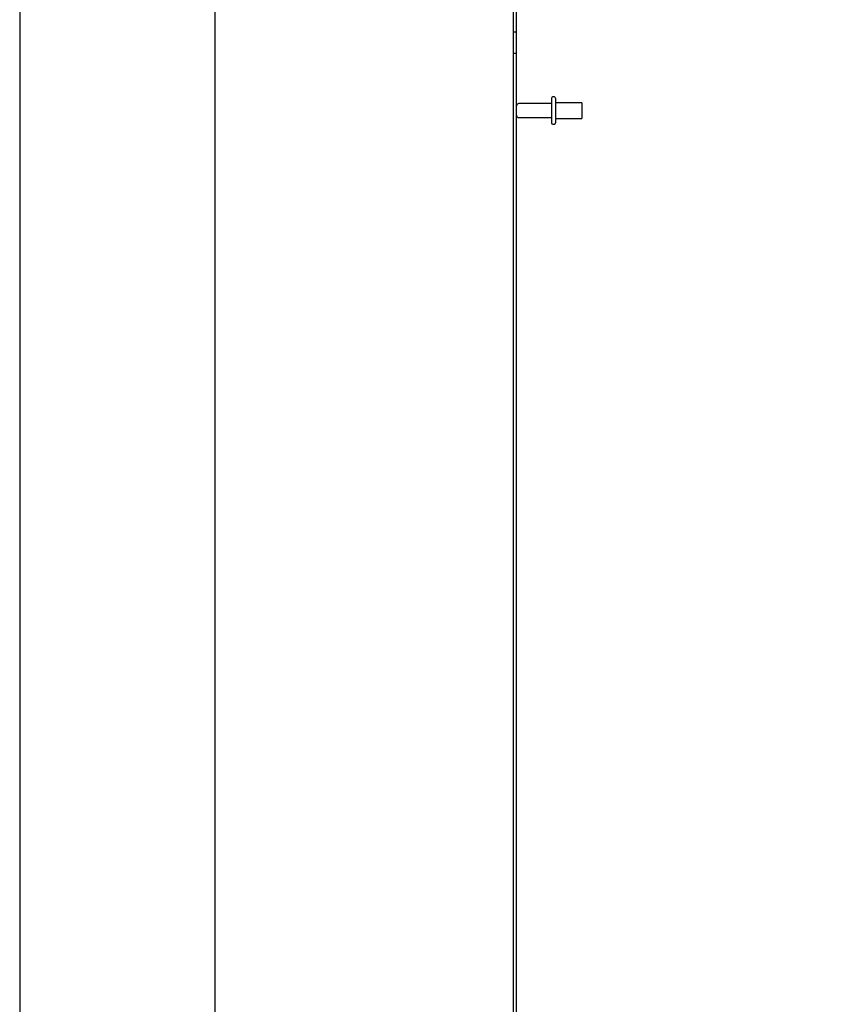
# Model space of a CAD drawing. Header units: inches. Extents: x 1 to 299, y -2 to 199.
# Tile 8 of 26: x 1 to 21, y 105 to 129. Entities that reach past the tile are written whole.
import ezdxf
from ezdxf.enums import TextEntityAlignment as Align
from ezdxf.lldxf.tags import DXFTag

# ---------------------------------------------------------------- set-up
doc = ezdxf.new("R2010")
doc.units = ezdxf.units.IN
doc.header["$MEASUREMENT"] = 0
for name, color, linetype in [('COM70708-4', 7, 'Continuous'), ('Default', 7, 'Continuous'), ('STD26089', 7, 'Continuous')]:
    doc.layers.add(name, color=color, linetype=linetype)
doc.styles.add('SEACAD_Times_New_Roman', font='times.ttf')
tags = doc.linetypes.add('HIDDEN2', pattern=[0.1875, 0.125, -0.0625]).pattern_tags.tags
tags[6:7] = [DXFTag(74, 4), DXFTag(75, 0), DXFTag(340, '0'), DXFTag(46, 0.0), DXFTag(50, 0.0), DXFTag(44, 0.0), DXFTag(45, 0.0)]
tags[4:5] = [DXFTag(74, 4), DXFTag(75, 0), DXFTag(340, '0'), DXFTag(46, 0.0), DXFTag(50, 0.0), DXFTag(44, 0.0), DXFTag(45, 0.0)]
doc.dimstyles.new('HAMMOND_(STH_-_300x200)', dxfattribs={"dimtxt": 1.5, "dimasz": 1.875, "dimexe": 0.75, "dimexo": 0.75, "dimgap": 0.375, "dimtad": 0, "dimtih": 1, "dimtoh": 1, "dimzin": 0, "dimdsep": 46, "dimtxsty": 'SEACAD_Times_New_Roman', "dimblk1": '_SE_FILLED', "dimblk2": '_SE_FILLED', "dimsah": 1, "dimcen": 0.75, "dimadec": 0, "dimazin": 0, "dimtfac": 0.8, "dimtofl": 0, "dimtmove": 0, "dimatfit": 3, "dimfxl": 1, "dimtolj": 1, "dimtzin": 0, "dimarcsym": 0})

# ---------------------------------------------------------------- blocks, each defined once
blk = doc.blocks.new('SE1')
at = {"layer": 'COM70708-4', "color": 7, "linetype": 'Continuous'}
blk.add_line((13.152, 69.208), (13.152, 136.505), dxfattribs=at)
at = {"layer": 'COM70708-4', "color": 7, "linetype": 'HIDDEN2'}
for p, q in [((13.224, 69.208), (13.224, 136.505)), ((13.224, 128.636), (13.152, 128.636)), ((13.152, 128.136), (13.224, 128.136))]:
    blk.add_line(p, q, dxfattribs=at)
at = {"layer": 'STD26089', "color": 7, "linetype": 'HIDDEN2'}
for p, q in [((14.061, 127.056), (14.061, 126.466)), ((14.131, 127.086), (14.091, 127.086)), ((14.161, 127.056), (14.161, 126.466)), ((14.061, 126.927), (13.284, 126.927)), ((14.786, 126.949), (14.161, 126.949)), ((14.786, 126.949), (14.786, 126.574)), ((13.284, 126.595), (14.061, 126.595)), ((14.161, 126.574), (14.786, 126.574)), ((14.091, 126.436), (14.131, 126.436))]:
    blk.add_line(p, q, dxfattribs=at)
for centre, radius, start, end in [((14.091, 127.056), 0.03, 90, 180), ((14.131, 127.056), 0.03, 0, 90), ((13.284, 126.867), 0.06, 90, 180), ((13.284, 126.655), 0.06, 180, 270), ((14.091, 126.466), 0.03, 180, 270), ((14.131, 126.466), 0.03, 270, 0)]:
    blk.add_arc(centre, radius, start, end, dxfattribs=at)
blk = doc.blocks.new('DMBLK311')
at = {"layer": 'Default', "linetype": 'Continuous', "transparency": 16777216}
for points in [[(5.711, 134.718), (6.336, 134.718), (6.023, 136.593)], [(5.711, 71.011), (6.023, 69.136), (6.336, 71.011)]]:
    blk.add_hatch(color=7, dxfattribs=at).paths.add_polyline_path(points)
at = {"layer": 'Default', "color": 7, "linetype": 'Continuous', "transparency": 16777216}
for p, q in [((12.402, 136.593), (5.273, 136.593)), ((6.023, 136.593), (6.023, 104.14)), ((6.023, 102.115), (6.023, 69.136)), ((12.474, 69.136), (5.273, 69.136))]:
    blk.add_line(p, q, dxfattribs=at)
at = {"layer": 'Default', "color": 7, "linetype": 'Continuous', "transparency": 16777216, "style": 'SEACAD_Times_New_Roman'}
blk.add_text('67.46', height=1.5, dxfattribs=at).set_placement((3.464, 103.615), align=Align.TOP_LEFT)
blk = doc.blocks.new('_SE_FILLED')
at = {"color": 0}
blk.add_line((0, 0), (-1, 0), dxfattribs=at)
blk.add_solid([(0, 0), (-1, -0.1665), (-1, 0.1665), (0, 0)], dxfattribs=at)
blk = doc.blocks.new('DMBLK312')
at = {"layer": 'Default', "linetype": 'Continuous', "transparency": 16777216}
for points in [[(15.027, 143.764), (13.152, 143.451), (15.027, 143.139)], [(28.487, 143.764), (28.487, 143.139), (30.362, 143.451)]]:
    blk.add_hatch(color=7, dxfattribs=at).paths.add_polyline_path(points)
at = {"layer": 'Default', "color": 7, "linetype": 'Continuous', "transparency": 16777216}
for p, q in [((13.152, 137.255), (13.152, 144.201)), ((30.362, 129.181), (30.362, 144.201)), ((18.673, 143.451), (13.152, 143.451)), ((30.362, 143.451), (24.841, 143.451))]:
    blk.add_line(p, q, dxfattribs=at)
at = {"layer": 'Default', "color": 7, "linetype": 'Continuous', "transparency": 16777216, "style": 'SEACAD_Times_New_Roman'}
blk.add_text('17.21', height=1.5, dxfattribs=at).set_placement((19.198, 144.201), align=Align.TOP_LEFT)
blk = doc.blocks.new('DMBLK313')
at = {"layer": 'Default', "linetype": 'Continuous', "transparency": 16777216}
for points in [[(17.323, 141.057), (15.494, 141.572), (17.057, 140.492)], [(31.217, 134.524), (30.951, 133.959), (32.781, 133.444)]]:
    blk.add_hatch(color=7, dxfattribs=at).paths.add_polyline_path(points)
at = {"layer": 'Default', "color": 7, "linetype": 'Continuous', "transparency": 16777216}
for p, q in [((13.471, 137.272), (15.813, 142.251)), ((21.426, 138.783), (15.494, 141.572)), ((32.781, 133.444), (25.732, 136.758)), ((30.759, 129.143), (33.1, 134.122))]:
    blk.add_line(p, q, dxfattribs=at)
at = {"layer": 'Default', "color": 7, "linetype": 'Continuous', "transparency": 16777216, "style": 'SEACAD_Times_New_Roman'}
blk.add_text('19.10', height=1.5, dxfattribs=at).set_placement((21.578, 138.258), align=Align.TOP_LEFT)
blk = doc.blocks.new('DMBLK314')
at = {"layer": 'Default', "linetype": 'Continuous', "transparency": 16777216}
for points in [[(18.79, 131.788), (19.541, 133.534), (18.264, 132.125)], [(15.04, 130.071), (13.224, 129.51), (15.124, 129.452)]]:
    blk.add_hatch(color=7, dxfattribs=at).paths.add_polyline_path(points)
at = {"layer": 'Default', "color": 7, "linetype": 'Continuous', "transparency": 16777216}
for start, end in [(318.6656, 335), (270, 288.01)]:
    blk.add_arc((13.224, 136.48), 6.97, start, end, dxfattribs=at)
at = {"layer": 'Default', "color": 7, "linetype": 'Continuous', "transparency": 16777216, "style": 'SEACAD_Times_New_Roman'}
blk.add_text('65°', height=1.5, dxfattribs=at).set_placement((15.387, 131.352), align=Align.TOP_LEFT)
blk = doc.blocks.new('BORDER')
at = {"layer": 'Default', "color": 7, "linetype": 'Continuous'}
blk.add_line((-41.86, 27.86), (-41.86, 0), dxfattribs=at)

msp = doc.modelspace()

# ---------------------------------------------------------------- block references
at = {"layer": 'Default', "color": 7, "xscale": 7.12, "yscale": 7.12, "zscale": 7.12}
msp.add_blockref('BORDER', (299.411, 0.564), dxfattribs=at)
at = {"layer": 'Default'}
msp.add_blockref('SE1', (0, 0), dxfattribs=at)

# ---------------------------------------------------------------- dimensions: what is measured, and where the dimension line sits
at = {"layer": 'Default', "color": 7, "linetype": 'Continuous'}
dim = msp.add_linear_dim(base=(13.152, 143.451), p1=(30.362, 128.431), p2=(13.152, 136.505), text='\\A1;<>', dimstyle='HAMMOND_(STH_-_300x200)', dxfattribs=at)
dim.commit()
dim.dimension.update_dxf_attribs({"geometry": 'DMBLK312', "text_midpoint": (21.757, 143.451), "dimtype": 160})
for base, p1, p2, angle, picture, middle in [((32.781, 133.444), (30.44, 128.464), (13.152, 136.593), 154.8162, 'DMBLK313', (24.137, 137.508)), ((6.023, 136.593), (13.152, 136.593), (13.224, 69.136), 270.0612, 'DMBLK311', (6.023, 102.865))]:
    dim = msp.add_linear_dim(base=base, p1=p1, p2=p2, angle=angle, text='\\A1;<>', dimstyle='HAMMOND_(STH_-_300x200)', dxfattribs=at)
    dim.commit()
    dim.dimension.update_dxf_attribs({"geometry": picture, "text_midpoint": middle, "dimtype": 161})
dim = msp.add_angular_dim_2l(base=(16.969, 130.602), line1=((13.224, 136.48), (29.044, 129.103)), line2=((13.224, 136.48), (13.224, 69.208)), text='\\A1;<>', dimstyle='HAMMOND_(STH_-_300x200)', dxfattribs=at)
dim.commit()
dim.dimension.update_dxf_attribs({"geometry": 'DMBLK314', "text_midpoint": (16.969, 130.602), "dimtype": 162})

doc.saveas('drawing.dxf')
